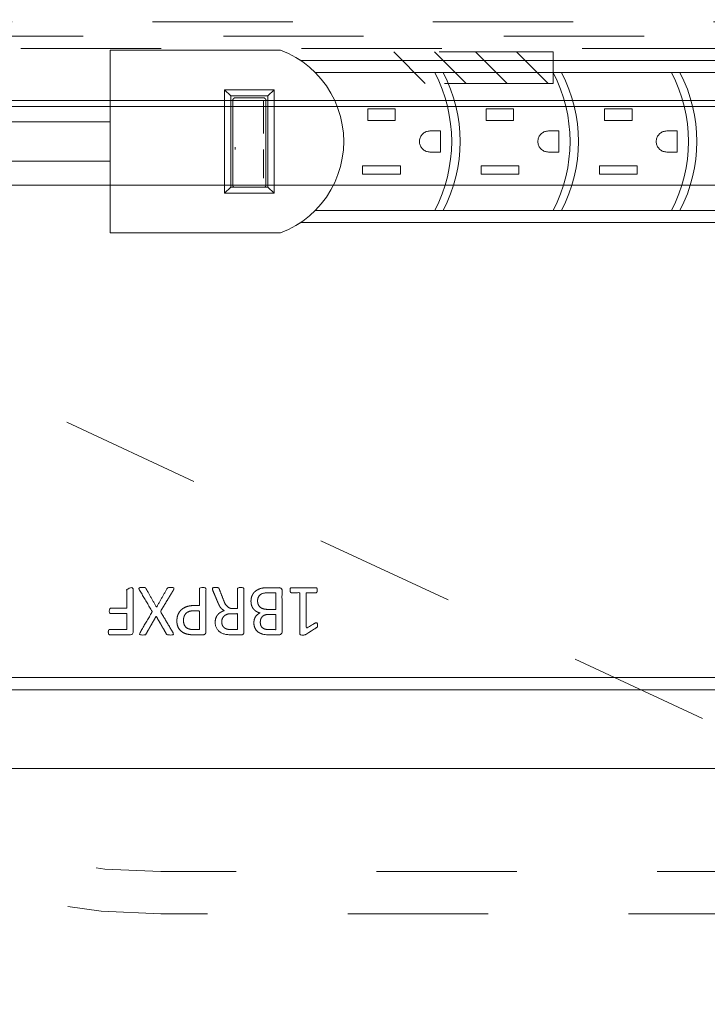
# Model space of a CAD drawing. Header units: inches. Extents: x -465 to -303, y -234 to 7.
# Tile 47 of 81: x -370.61 to -364.07, y -10.67 to -1.31. Entities that reach past the tile are written whole.
import ezdxf

# ---------------------------------------------------------------- set-up
doc = ezdxf.new("R2010")
doc.units = ezdxf.units.IN
doc.header["$LTSCALE"] = 32
doc.header["$MEASUREMENT"] = 0
doc.linetypes.add('Dash Style-1', pattern=[0.083328, 0.041656, -0.041672])
for name, color, linetype, lineweight in [('DashLine', 7, 'Dash Style-1', 13), ('Drawing', 7, 'Continuous', 18), ('None', 7, 'Continuous', 18), ('SolidLine', 7, 'Continuous', 15)]:
    doc.layers.add(name, color=color, linetype=linetype, lineweight=lineweight)
doc.layers.add('Electrical', color=1, linetype='Dash Style-1', lineweight=15, true_color=0xff0000)
doc.layers.add('Metal_Black', color=7, linetype='Continuous', lineweight=13, true_color=0x4c4c4c)

# ---------------------------------------------------------------- blocks, each defined once
blk = doc.blocks.new('Group-11')
at = {"layer": 'DashLine'}
blk.add_line((36.0551, -8.8583), (52.2331, -16.4022), dxfattribs=at)
at = {"layer": 'DashLine', "flags": 128}
blk.add_lwpolyline([(36.3701, -7.3031), (71.5591, -7.3031), (71.5591, -8.0512), (36.3701, -8.0512)], close=True, dxfattribs=at)
at = {"layer": 'SolidLine', "flags": 128}
for points in [[(0.748, -0.7677), (89.2126, -0.7677), (89.2126, -8.0512), (0.748, -8.0512)], [(36.0551, -8.1102), (53.9055, -8.1102), (53.9055, -8.8583), (36.0551, -8.8583)]]:
    blk.add_lwpolyline(points, close=True, dxfattribs=at)
blk = doc.blocks.new('Group-12')
at = {"layer": 'None'}
blk.add_blockref('Group-11', (0, 0), dxfattribs=at)
blk = doc.blocks.new('SL Utility Cabinet (2D)')
at = {"layer": 'None'}
blk.add_blockref('Group-12', (0, 0), dxfattribs=at)
at = {"layer": 'Drawing', "color": 0, "flags": 1}
for tag in ['Tag', 'Catalog', 'Option1', 'Option2', 'Option3', 'Option4', 'Option5', 'Option6', 'Option7', 'Option8', 'Option9', 'Option10', 'Option11', 'Option12', 'Custom', 'FinishGroup', 'Discount', 'Item2', 'Item3', 'Item6', 'Item8', 'Item9', 'Item10', 'Item12', 'Item13', 'Item16', 'Item18', 'Item19', 'Item20', 'Item21', 'Item22', 'Item23', 'Item24', 'Item25', 'Item1', 'Item4', 'Item5', 'Item7', 'Item11', 'Item14', 'Item15', 'Item17']:
    blk.add_attdef(tag, (-51.5879, 4.5517), '', height=0.00709, dxfattribs=at)
blk = doc.blocks.new('Group-78')
at = {"layer": 'SolidLine'}
for p, q in [((-2.9059, 0.8925), (-4.5259, 0.8925)), ((-4.5259, 0.8925), (-4.5259, -0.8475)), ((-2.8322, 0.8608), (-2.9059, 0.8925)), ((-2.7615, 0.8228), (-2.8322, 0.8608)), ((-2.7138, 0.7925), (-2.7615, 0.8228)), ((-2.6943, 0.7789), (-2.7615, 0.8228)), ((-2.6943, 0.7789), (-2.7138, 0.7925)), ((4.4841, 0.7925), (-2.7138, 0.7925)), ((-2.6311, 0.7294), (-2.6943, 0.7789)), ((-2.5725, 0.6746), (-2.6311, 0.7294)), ((-2.5188, 0.615), (-2.5725, 0.6746)), ((-2.4704, 0.5509), (-2.5188, 0.615)), ((-2.9666, 0.513), (-3.439, 0.513)), ((-3.3799, 0.4556), (-3.439, 0.513)), ((-3.439, 0.513), (-3.439, -0.468)), ((-3.0256, 0.4556), (-2.9666, 0.513)), ((-2.9666, -0.468), (-2.9666, 0.513)), ((-2.4278, 0.483), (-2.4704, 0.5509)), ((-2.3911, 0.4116), (-2.4278, 0.483)), ((-3.0256, 0.4556), (-3.3799, 0.4556)), ((-3.3799, -0.4106), (-3.3799, 0.4556)), ((-3.3602, 0.4161), (-3.3603, 0.4141)), ((-3.3603, 0.4141), (-3.3603, -0.3921)), ((-3.3599, 0.4181), (-3.3602, 0.4161)), ((-3.3598, 0.4186), (-3.3599, 0.4181)), ((-3.3594, 0.4205), (-3.3598, 0.4186)), ((-3.3588, 0.4224), (-3.3594, 0.4205)), ((-3.358, 0.4242), (-3.3588, 0.4224)), ((-3.357, 0.426), (-3.358, 0.4242)), ((-3.3568, 0.4264), (-3.357, 0.426)), ((-3.3557, 0.428), (-3.3568, 0.4264)), ((-3.3545, 0.4296), (-3.3557, 0.428)), ((-3.3531, 0.4311), (-3.3545, 0.4296)), ((-3.3516, 0.4324), (-3.3531, 0.4311)), ((-3.3498, 0.4338), (-3.3516, 0.4324)), ((-3.3481, 0.4348), (-3.3498, 0.4338)), ((-3.3463, 0.4357), (-3.3481, 0.4348)), ((-3.3445, 0.4364), (-3.3463, 0.4357)), ((-3.3426, 0.437), (-3.3445, 0.4364)), ((-3.3406, 0.4374), (-3.3426, 0.437)), ((-3.3386, 0.4377), (-3.3406, 0.4374)), ((-3.3366, 0.4378), (-3.3386, 0.4377)), ((-3.0689, 0.4378), (-3.3366, 0.4378)), ((-3.0669, 0.4377), (-3.0689, 0.4378)), ((-3.0689, 0.4143), (-3.0689, 0.0999)), ((-3.0649, 0.4374), (-3.0669, 0.4377)), ((-3.063, 0.437), (-3.0649, 0.4374)), ((-3.0611, 0.4364), (-3.063, 0.437)), ((-3.0592, 0.4357), (-3.0611, 0.4364)), ((-3.0575, 0.4348), (-3.0592, 0.4357)), ((-3.0558, 0.4338), (-3.0575, 0.4348)), ((-3.0542, 0.4326), (-3.0558, 0.4338)), ((-3.0539, 0.4324), (-3.0542, 0.4326)), ((-3.0524, 0.4311), (-3.0539, 0.4324)), ((-3.0511, 0.4296), (-3.0524, 0.4311)), ((-3.0498, 0.428), (-3.0511, 0.4296)), ((-3.0487, 0.4264), (-3.0498, 0.428)), ((-3.0485, 0.426), (-3.0487, 0.4264)), ((-3.0476, 0.4242), (-3.0485, 0.426)), ((-3.0468, 0.4224), (-3.0476, 0.4242)), ((-3.0462, 0.4205), (-3.0468, 0.4224)), ((-3.0457, 0.4186), (-3.0462, 0.4205)), ((-3.0457, 0.4181), (-3.0457, 0.4186)), ((-3.0454, 0.4161), (-3.0457, 0.4181)), ((-3.0453, 0.4141), (-3.0454, 0.4161)), ((-3.0453, -0.3921), (-3.0453, 0.4141)), ((-3.0256, 0.4556), (-3.0256, -0.4106)), ((-2.3607, 0.3373), (-2.3911, 0.4116)), ((-2.3369, 0.2607), (-2.3607, 0.3373)), ((-1.8159, 0.3325), (-2.0759, 0.3325)), ((-2.0759, 0.2225), (-2.0759, 0.3325)), ((-1.8159, 0.3325), (-1.8159, 0.2225)), ((-0.6909, 0.3325), (-0.9509, 0.3325)), ((-0.9509, 0.2225), (-0.9509, 0.3325)), ((-0.6909, 0.3325), (-0.6909, 0.2225)), ((0.4341, 0.3325), (0.1741, 0.3325)), ((0.1741, 0.2225), (0.1741, 0.3325)), ((0.4341, 0.3325), (0.4341, 0.2225)), ((-4.5259, 0.21), (-7.7059, 0.21)), ((-2.3197, 0.1823), (-2.3369, 0.2607)), ((-1.8159, 0.2225), (-2.0759, 0.2225)), ((-0.6909, 0.2225), (-0.9509, 0.2225)), ((0.4341, 0.2225), (0.1741, 0.2225)), ((-2.3093, 0.1027), (-2.3197, 0.1823)), ((-2.3059, 0.0225), (-2.3093, 0.1027)), ((-1.5566, 0.0932), (-1.5502, 0.0991)), ((-1.5502, 0.0991), (-1.5432, 0.1044)), ((-1.5432, 0.1044), (-1.5359, 0.1091)), ((-1.5359, 0.1091), (-1.5281, 0.1131)), ((-1.5281, 0.1131), (-1.5201, 0.1165)), ((-1.5201, 0.1165), (-1.5118, 0.1191)), ((-1.5118, 0.1191), (-1.5032, 0.121)), ((-1.5032, 0.121), (-1.4946, 0.1221)), ((-1.4946, 0.1221), (-1.4859, 0.1225)), ((-1.3859, 0.1225), (-1.4859, 0.1225)), ((-1.3859, 0.1225), (-1.3859, -0.0775)), ((-0.4316, 0.0932), (-0.4252, 0.0991)), ((-0.4252, 0.0991), (-0.4182, 0.1044)), ((-0.4182, 0.1044), (-0.4109, 0.1091)), ((-0.4109, 0.1091), (-0.4031, 0.1131)), ((-0.4031, 0.1131), (-0.3951, 0.1165)), ((-0.3951, 0.1165), (-0.3868, 0.1191)), ((-0.3868, 0.1191), (-0.3782, 0.121)), ((-0.3782, 0.121), (-0.3696, 0.1221)), ((-0.3696, 0.1221), (-0.3609, 0.1225)), ((-0.2609, 0.1225), (-0.3609, 0.1225)), ((-0.2609, 0.1225), (-0.2609, -0.0775)), ((0.6934, 0.0932), (0.6998, 0.0991)), ((0.6998, 0.0991), (0.7068, 0.1044)), ((0.7068, 0.1044), (0.7141, 0.1091)), ((0.7141, 0.1091), (0.7219, 0.1131)), ((0.7219, 0.1131), (0.7299, 0.1165)), ((0.7299, 0.1165), (0.7382, 0.1191)), ((0.7382, 0.1191), (0.7468, 0.121)), ((0.7468, 0.121), (0.7554, 0.1221)), ((0.7554, 0.1221), (0.7641, 0.1225)), ((0.8641, 0.1225), (0.7641, 0.1225)), ((0.8641, 0.1225), (0.8641, -0.0775)), ((-2.3093, -0.0577), (-2.3059, 0.0225)), ((-1.5859, 0.0225), (-1.5855, 0.0312)), ((-1.5855, 0.0138), (-1.5859, 0.0225)), ((-1.5855, 0.0312), (-1.5844, 0.0399)), ((-1.5844, 0.0051), (-1.5855, 0.0138)), ((-1.5844, 0.0399), (-1.5825, 0.0484)), ((-1.5825, -0.0034), (-1.5844, 0.0051)), ((-1.5825, 0.0484), (-1.5798, 0.0567)), ((-1.5798, 0.0567), (-1.5765, 0.0648)), ((-1.5765, 0.0648), (-1.5725, 0.0725)), ((-1.5725, 0.0725), (-1.5678, 0.0799)), ((-1.5678, 0.0799), (-1.5625, 0.0868)), ((-1.5625, 0.0868), (-1.5566, 0.0932)), ((-0.4609, 0.0225), (-0.4605, 0.0312)), ((-0.4605, 0.0138), (-0.4609, 0.0225)), ((-0.4605, 0.0312), (-0.4594, 0.0399)), ((-0.4594, 0.0051), (-0.4605, 0.0138)), ((-0.4594, 0.0399), (-0.4575, 0.0484)), ((-0.4575, -0.0034), (-0.4594, 0.0051)), ((-0.4575, 0.0484), (-0.4548, 0.0567)), ((-0.4548, 0.0567), (-0.4515, 0.0648)), ((-0.4515, 0.0648), (-0.4475, 0.0725)), ((-0.4475, 0.0725), (-0.4428, 0.0799)), ((-0.4428, 0.0799), (-0.4375, 0.0868)), ((-0.4375, 0.0868), (-0.4316, 0.0932)), ((0.6641, 0.0225), (0.6645, 0.0312)), ((0.6645, 0.0138), (0.6641, 0.0225)), ((0.6645, 0.0312), (0.6656, 0.0399)), ((0.6656, 0.0051), (0.6645, 0.0138)), ((0.6656, 0.0399), (0.6675, 0.0484)), ((0.6675, -0.0034), (0.6656, 0.0051)), ((0.6675, 0.0484), (0.6702, 0.0567)), ((0.6702, 0.0567), (0.6735, 0.0648)), ((0.6735, 0.0648), (0.6775, 0.0725)), ((0.6775, 0.0725), (0.6822, 0.0799)), ((0.6822, 0.0799), (0.6875, 0.0868)), ((0.6875, 0.0868), (0.6934, 0.0932)), ((-3.3366, -0.0301), (-3.3366, -0.0539)), ((-3.0689, -0.0539), (-3.0689, -0.3272)), ((-2.3197, -0.1372), (-2.3093, -0.0577)), ((-1.5798, -0.0117), (-1.5825, -0.0034)), ((-1.5765, -0.0197), (-1.5798, -0.0117)), ((-1.5725, -0.0275), (-1.5765, -0.0197)), ((-1.5678, -0.0348), (-1.5725, -0.0275)), ((-1.5625, -0.0418), (-1.5678, -0.0348)), ((-1.5566, -0.0482), (-1.5625, -0.0418)), ((-1.5502, -0.0541), (-1.5566, -0.0482)), ((-1.5432, -0.0594), (-1.5502, -0.0541)), ((-1.5359, -0.0641), (-1.5432, -0.0594)), ((-1.5281, -0.0681), (-1.5359, -0.0641)), ((-1.5201, -0.0715), (-1.5281, -0.0681)), ((-1.5118, -0.0741), (-1.5201, -0.0715)), ((-1.5032, -0.076), (-1.5118, -0.0741)), ((-1.4946, -0.0771), (-1.5032, -0.076)), ((-1.4859, -0.0775), (-1.4946, -0.0771)), ((-1.3859, -0.0775), (-1.4859, -0.0775)), ((-0.4548, -0.0117), (-0.4575, -0.0034)), ((-0.4515, -0.0197), (-0.4548, -0.0117)), ((-0.4475, -0.0275), (-0.4515, -0.0197)), ((-0.4428, -0.0348), (-0.4475, -0.0275)), ((-0.4375, -0.0418), (-0.4428, -0.0348)), ((-0.4316, -0.0482), (-0.4375, -0.0418)), ((-0.4252, -0.0541), (-0.4316, -0.0482)), ((-0.4182, -0.0594), (-0.4252, -0.0541)), ((-0.4109, -0.0641), (-0.4182, -0.0594)), ((-0.4031, -0.0681), (-0.4109, -0.0641)), ((-0.3951, -0.0715), (-0.4031, -0.0681)), ((-0.3868, -0.0741), (-0.3951, -0.0715)), ((-0.3782, -0.076), (-0.3868, -0.0741)), ((-0.3696, -0.0771), (-0.3782, -0.076)), ((-0.3609, -0.0775), (-0.3696, -0.0771)), ((-0.2609, -0.0775), (-0.3609, -0.0775)), ((0.6702, -0.0117), (0.6675, -0.0034)), ((0.6735, -0.0197), (0.6702, -0.0117)), ((0.6775, -0.0275), (0.6735, -0.0197)), ((0.6822, -0.0348), (0.6775, -0.0275)), ((0.6875, -0.0418), (0.6822, -0.0348)), ((0.6934, -0.0482), (0.6875, -0.0418)), ((0.6998, -0.0541), (0.6934, -0.0482)), ((0.7068, -0.0594), (0.6998, -0.0541)), ((0.7141, -0.0641), (0.7068, -0.0594)), ((0.7219, -0.0681), (0.7141, -0.0641)), ((0.7299, -0.0715), (0.7219, -0.0681)), ((0.7382, -0.0741), (0.7299, -0.0715)), ((0.7468, -0.076), (0.7382, -0.0741)), ((0.7554, -0.0771), (0.7468, -0.076)), ((0.7641, -0.0775), (0.7554, -0.0771)), ((0.8641, -0.0775), (0.7641, -0.0775)), ((-4.5259, -0.165), (-7.7059, -0.165)), ((-2.3369, -0.2156), (-2.3197, -0.1372)), ((-2.3607, -0.2923), (-2.3369, -0.2156)), ((-2.1259, -0.2875), (-2.1259, -0.2075)), ((-1.7659, -0.2075), (-2.1259, -0.2075)), ((-1.7659, -0.2075), (-1.7659, -0.2875)), ((-0.6409, -0.2075), (-1.0009, -0.2075)), ((-1.0009, -0.2875), (-1.0009, -0.2075)), ((-0.6409, -0.2075), (-0.6409, -0.2875)), ((0.1241, -0.2875), (0.1241, -0.2075)), ((0.4841, -0.2075), (0.1241, -0.2075)), ((0.4841, -0.2075), (0.4841, -0.2875)), ((-3.0689, -0.3272), (-3.0684, -0.3272)), ((-2.4278, -0.4379), (-2.3911, -0.3665)), ((-2.3911, -0.3665), (-2.3607, -0.2923)), ((-1.7659, -0.2875), (-2.1259, -0.2875)), ((-0.6409, -0.2875), (-1.0009, -0.2875)), ((0.4841, -0.2875), (0.1241, -0.2875)), ((-3.439, -0.468), (-3.3799, -0.4106)), ((-2.9666, -0.468), (-3.439, -0.468)), ((-3.0256, -0.4106), (-3.3799, -0.4106)), ((-3.3603, -0.3921), (-3.3602, -0.3939)), ((-3.3602, -0.3939), (-3.3599, -0.3958)), ((-3.3599, -0.3958), (-3.3595, -0.3977)), ((-3.3595, -0.3977), (-3.359, -0.3995)), ((-3.359, -0.3995), (-3.3583, -0.4012)), ((-3.3583, -0.4012), (-3.3574, -0.4029)), ((-3.3574, -0.4029), (-3.3564, -0.4045)), ((-3.3564, -0.4045), (-3.3553, -0.4061)), ((-3.3553, -0.4061), (-3.354, -0.4075)), ((-3.354, -0.4075), (-3.3526, -0.4088)), ((-3.3526, -0.4088), (-3.3512, -0.4101)), ((-3.3504, -0.4106), (-3.3512, -0.4101)), ((-3.0544, -0.4101), (-3.0551, -0.4106)), ((-3.0544, -0.4101), (-3.0529, -0.4088)), ((-3.0529, -0.4088), (-3.0515, -0.4075)), ((-3.0515, -0.4075), (-3.0503, -0.4061)), ((-3.0503, -0.4061), (-3.0491, -0.4045)), ((-3.0491, -0.4045), (-3.0482, -0.4029)), ((-3.0482, -0.4029), (-3.0473, -0.4012)), ((-3.0473, -0.4012), (-3.0466, -0.3995)), ((-3.0466, -0.3995), (-3.046, -0.3977)), ((-3.046, -0.3977), (-3.0456, -0.3958)), ((-3.0456, -0.3958), (-3.0454, -0.3939)), ((-3.0454, -0.3939), (-3.0453, -0.3921)), ((-3.0256, -0.4106), (-2.9666, -0.468)), ((-2.4704, -0.5059), (-2.4278, -0.4379)), ((-2.5188, -0.5699), (-2.4704, -0.5059)), ((-2.6311, -0.6844), (-2.5725, -0.6296)), ((-2.5725, -0.6296), (-2.5188, -0.5699)), ((-2.7615, -0.7778), (-2.6943, -0.7339)), ((-2.7615, -0.7778), (-2.7138, -0.7475)), ((-2.7138, -0.7475), (-2.6943, -0.7339)), ((4.4841, -0.7475), (-2.7138, -0.7475)), ((-2.6943, -0.7339), (-2.6311, -0.6844)), ((-2.9059, -0.8475), (-2.8322, -0.8158)), ((-2.8322, -0.8158), (-2.7615, -0.7778)), ((-2.9059, -0.8475), (-4.5259, -0.8475))]:
    blk.add_line(p, q, dxfattribs=at)
blk = doc.blocks.new('MP-Plug (2D)')
at = {"layer": 'SolidLine'}
for p, q in [((4.5835, 0.6775), (-2.5756, 0.6775)), ((4.5835, -0.6325), (-2.5756, -0.6325))]:
    blk.add_line(p, q, dxfattribs=at)
for centre in [(-2.7, 0.0225), (-2.6201, 0.0225), (-1.575, 0.0225), (-1.4951, 0.0225), (-0.45, 0.0225), (-0.3701, 0.0225)]:
    blk.add_arc(centre, 1.4201, 332.53273, 27.46727, dxfattribs=at)
at = {"layer": 'SolidLine', "color": 7}
blk.add_blockref('Group-78', (0, 0), dxfattribs=at)
blk = doc.blocks.new('Group-79')
at = {"layer": 'Metal_Black', "color": 7}
for points, knots in [([(5.7806, -1.7137), (5.7733, -1.7137), (5.7594, -1.7109), (5.7566, -1.7026), (5.7566, -1.5835), (5.7566, -1.4645), (5.7585, -1.4608), (5.764, -1.4571), (5.7733, -1.4553), (5.7862, -1.4553), (5.7954, -1.4571), (5.8009, -1.459), (5.8046, -1.4645), (5.8046, -1.5134), (5.8046, -1.5605), (5.9744, -1.5605), (6.1442, -1.5605), (6.1184, -1.5171), (6.0925, -1.4737), (6.0907, -1.4682), (6.0888, -1.459), (6.0925, -1.4553), (6.1036, -1.4534), (6.116, -1.4534), (6.1257, -1.4534), (6.1313, -1.4553), (6.135, -1.459), (6.1368, -1.4627), (6.17, -1.5143), (6.2032, -1.566), (6.2051, -1.5679), (6.2051, -1.5716), (6.2069, -1.5771), (6.2069, -1.5942), (6.2069, -1.6122), (6.2032, -1.6177), (6.1996, -1.6195), (6.0012, -1.6195), (5.8046, -1.6195), (5.8046, -1.6601), (5.8046, -1.7044), (5.8009, -1.7081), (5.7954, -1.7118), (5.7862, -1.7137), (5.7806, -1.7137)], [0, 0, 0, 0.00261, 0.007831, 0.010441, 0.176195, 0.178805, 0.181415, 0.184026, 0.186636, 0.188594, 0.190551, 0.192509, 0.194467, 0.244389, 0.244389, 0.424498, 0.424498, 0.47805, 0.47805, 0.484241, 0.490432, 0.496622, 0.502813, 0.507071, 0.510941, 0.514811, 0.518682, 0.518682, 0.576295, 0.576295, 0.578743, 0.58119, 0.583638, 0.590247, 0.593184, 0.596122, 0.599059, 0.911881, 0.911881, 0.976501, 0.982376, 0.988251, 0.994125, 1, 1, 1]), ([(5.8858, -2.0848), (5.8637, -2.0848), (5.8286, -2.0737), (5.7991, -2.0552), (5.7788, -2.0276), (5.7566, -1.9777), (5.7566, -1.8707), (5.7566, -1.8043), (5.7677, -1.7895), (5.9809, -1.7895), (6.194, -1.7895), (6.2051, -1.8043), (6.2051, -1.8624), (6.2051, -1.9537), (6.1885, -2.0054), (6.1608, -2.0386), (6.1184, -2.0571), (6.0759, -2.0571), (6.0464, -2.0497), (6.0224, -2.0349), (6.0021, -2.0109), (5.9966, -1.998), (5.9929, -2.0165), (5.9744, -2.0479), (5.9467, -2.0718), (5.908, -2.0848), (5.8858, -2.0848)], [0, 0, 0, 0.031455, 0.06291, 0.094366, 0.125821, 0.188731, 0.266159, 0.275837, 0.285516, 0.435531, 0.44521, 0.454888, 0.521427, 0.574659, 0.627891, 0.681123, 0.734355, 0.762747, 0.791139, 0.819531, 0.847924, 0.847924, 0.885943, 0.923962, 0.961981, 1, 1, 1]), ([(5.8821, -2.022), (5.9024, -2.022), (5.932, -2.0091), (5.9523, -1.9851), (5.9633, -1.9482), (5.9633, -1.8845), (5.9633, -1.8485), (5.8849, -1.8485), (5.8065, -1.8485), (5.8065, -1.8919), (5.8065, -1.9759), (5.8342, -2.0091), (5.8637, -2.022), (5.8821, -2.022)], [0, 0, 0, 0.079156, 0.158312, 0.237468, 0.316624, 0.419526, 0.419526, 0.643799, 0.643799, 0.767809, 0.883905, 0.941952, 1, 1, 1]), ([(6.0851, -1.9962), (6.1017, -1.9962), (6.1276, -1.987), (6.146, -1.9667), (6.1553, -1.9353), (6.1553, -1.8799), (6.1553, -1.8485), (6.0833, -1.8485), (6.0113, -1.8485), (6.0113, -1.8827), (6.0113, -1.939), (6.0224, -1.9685), (6.0427, -1.987), (6.0704, -1.9962), (6.0851, -1.9962)], [0, 0, 0, 0.074499, 0.148998, 0.223496, 0.297995, 0.395417, 0.395417, 0.61891, 0.61891, 0.724928, 0.793696, 0.862464, 0.931232, 1, 1, 1]), ([(5.7659, -2.4511), (5.7622, -2.4511), (5.7585, -2.4492), (5.7566, -2.4419), (5.7548, -2.4289), (5.7548, -2.4105), (5.7566, -2.3994), (5.7585, -2.392), (5.764, -2.3883), (5.7696, -2.3865), (5.8222, -2.3662), (5.8748, -2.3459), (5.8932, -2.3385), (5.9227, -2.3237), (5.9449, -2.3016), (5.956, -2.2721), (5.956, -2.2324), (5.956, -2.213), (5.8609, -2.213), (5.7622, -2.213), (5.7585, -2.2093), (5.7566, -2.2019), (5.7548, -2.1909), (5.7548, -2.1743), (5.7566, -2.1632), (5.7585, -2.1558), (5.7622, -2.1521), (5.9735, -2.1521), (6.194, -2.1521), (6.2051, -2.1669), (6.2051, -2.2222), (6.2051, -2.2868), (6.2032, -2.309), (6.2014, -2.3182), (6.1977, -2.344), (6.1774, -2.3846), (6.1479, -2.4105), (6.1091, -2.4252), (6.0648, -2.4252), (6.0279, -2.4123), (6.0002, -2.3902), (5.9818, -2.357), (5.9744, -2.3385), (5.9689, -2.3496), (5.9541, -2.368), (5.9338, -2.3828), (5.9061, -2.3957), (5.8895, -2.4031), (5.8406, -2.4234), (5.7917, -2.4437), (5.7788, -2.4492), (5.7677, -2.4511), (5.7659, -2.4511)], [0, 0, 0, 0.004018, 0.008035, 0.012053, 0.01607, 0.020088, 0.024105, 0.028123, 0.03214, 0.03214, 0.070951, 0.070951, 0.084634, 0.098317, 0.112001, 0.125684, 0.138745, 0.138745, 0.202807, 0.205295, 0.207782, 0.21027, 0.212758, 0.214748, 0.216739, 0.218729, 0.220719, 0.332671, 0.339637, 0.346603, 0.391882, 0.407555, 0.423229, 0.423229, 0.466696, 0.510164, 0.553631, 0.597099, 0.640566, 0.684033, 0.727501, 0.770968, 0.770968, 0.798042, 0.825115, 0.852188, 0.879262, 0.879262, 0.958132, 0.958132, 0.979066, 1, 1, 1]), ([(6.0796, -2.3625), (6.1073, -2.3625), (6.1423, -2.3385), (6.1516, -2.3108), (6.1534, -2.3016), (6.1553, -2.2795), (6.1553, -2.2379), (6.1553, -2.213), (6.0796, -2.213), (6.0039, -2.213), (6.0039, -2.2416), (6.0039, -2.2942), (6.015, -2.3274), (6.0372, -2.3514), (6.0648, -2.3625), (6.0796, -2.3625)], [0, 0, 0, 0.142515, 0.285031, 0.285031, 0.330993, 0.376955, 0.445899, 0.445899, 0.655281, 0.655281, 0.734439, 0.800829, 0.867219, 0.93361, 1, 1, 1]), ([(6.0741, -2.7891), (6.039, -2.7891), (5.9855, -2.7669), (5.9486, -2.7263), (5.9264, -2.6673), (5.9264, -2.5999), (5.9264, -2.575), (5.8461, -2.575), (5.7622, -2.575), (5.7585, -2.5713), (5.7566, -2.5639), (5.7548, -2.5529), (5.7548, -2.5362), (5.7566, -2.5252), (5.7585, -2.5178), (5.7622, -2.5141), (5.9726, -2.5141), (6.1922, -2.5141), (6.2051, -2.5289), (6.2051, -2.5861), (6.2051, -2.6488), (6.2014, -2.6747), (6.194, -2.7116), (6.1719, -2.7485), (6.1405, -2.7762), (6.0981, -2.7891), (6.0741, -2.7891)], [0, 0, 0, 0.066268, 0.132535, 0.198803, 0.26507, 0.303966, 0.303966, 0.429297, 0.43506, 0.440822, 0.446584, 0.452347, 0.456957, 0.461567, 0.466177, 0.470786, 0.728938, 0.745073, 0.761208, 0.845107, 0.870922, 0.896738, 0.922553, 0.948369, 0.974184, 1, 1, 1]), ([(6.0685, -2.7263), (6.0962, -2.7263), (6.1331, -2.706), (6.1497, -2.6765), (6.1553, -2.6451), (6.1553, -2.6018), (6.1553, -2.575), (6.0658, -2.575), (5.9763, -2.575), (5.9763, -2.6018), (5.9763, -2.6544), (5.9892, -2.6913), (6.015, -2.7153), (6.0482, -2.7263), (6.0685, -2.7263)], [0, 0, 0, 0.053098, 0.106195, 0.159293, 0.212391, 0.297937, 0.297937, 0.584068, 0.584068, 0.669615, 0.752211, 0.834807, 0.917404, 1, 1, 1]), ([(5.7788, -3.1445), (5.7714, -3.1482), (5.7622, -3.1501), (5.7566, -3.1445), (5.7548, -3.1298), (5.7548, -3.1099), (5.7548, -3.0947), (5.7585, -3.0873), (5.7622, -3.0836), (5.7659, -3.0818), (5.8545, -3.032), (5.943, -2.9821), (5.8545, -2.9323), (5.7659, -2.8825), (5.7622, -2.8806), (5.7585, -2.8751), (5.7548, -2.8696), (5.7548, -2.8543), (5.7548, -2.8345), (5.7576, -2.8151), (5.7714, -2.8179), (5.7788, -2.8216), (5.8812, -2.8834), (5.9836, -2.9452), (6.0833, -2.8862), (6.1829, -2.8271), (6.1903, -2.8234), (6.2042, -2.8207), (6.2069, -2.84), (6.2069, -2.864), (6.2051, -2.877), (6.2032, -2.8843), (6.1977, -2.888), (6.1959, -2.8899), (6.1119, -2.9379), (6.0279, -2.9858), (6.1119, -3.0338), (6.1959, -3.0818), (6.1977, -3.0836), (6.2032, -3.0855), (6.2051, -3.0929), (6.2069, -3.1039), (6.2069, -3.1261), (6.2042, -3.1455), (6.1903, -3.1427), (6.1829, -3.139), (6.0842, -3.0809), (5.9855, -3.0227), (5.8821, -3.0836), (5.7788, -3.1445)], [0, 0, 0, 0.005797, 0.011593, 0.01739, 0.023187, 0.027776, 0.031157, 0.034538, 0.03792, 0.03792, 0.121199, 0.121199, 0.204479, 0.204479, 0.20786, 0.211241, 0.214623, 0.219212, 0.225008, 0.236602, 0.242398, 0.242398, 0.326423, 0.326423, 0.407782, 0.407782, 0.413578, 0.425171, 0.430968, 0.435937, 0.440905, 0.445874, 0.450842, 0.450842, 0.634953, 0.634953, 0.819063, 0.819063, 0.824031, 0.829, 0.833968, 0.838937, 0.843905, 0.853843, 0.858811, 0.858811, 0.927786, 0.927786, 1, 1, 1]), ([(6.1793, -3.4407), (6.1719, -3.4407), (6.1626, -3.4389), (6.1571, -3.4352), (6.1534, -3.4315), (6.1534, -3.3466), (6.1534, -3.2654), (6.0778, -3.2654), (6.0021, -3.2654), (6.0021, -3.3429), (6.0021, -3.4223), (5.9984, -3.426), (5.9929, -3.4297), (5.9836, -3.4315), (5.9707, -3.4315), (5.9615, -3.4297), (5.956, -3.426), (5.9523, -3.4223), (5.9523, -3.3429), (5.9523, -3.2654), (5.8591, -3.2654), (5.764, -3.2654), (5.7585, -3.2617), (5.7566, -3.2544), (5.7548, -3.2433), (5.7548, -3.2267), (5.7566, -3.2156), (5.7585, -3.2082), (5.764, -3.2045), (5.9735, -3.2045), (6.194, -3.2045), (6.2051, -3.2193), (6.2051, -3.3273), (6.2051, -3.4315), (6.2014, -3.4352), (6.1959, -3.4389), (6.1848, -3.4407), (6.1793, -3.4407)], [0, 0, 0, 0.005582, 0.011164, 0.016746, 0.022328, 0.14513, 0.14513, 0.259559, 0.259559, 0.376779, 0.37957, 0.382361, 0.385152, 0.387943, 0.390037, 0.39213, 0.394223, 0.396316, 0.484232, 0.484232, 0.589939, 0.592032, 0.594126, 0.596219, 0.598312, 0.599987, 0.601661, 0.603336, 0.605011, 0.7934, 0.805122, 0.816844, 0.976556, 0.982417, 0.988278, 0.994139, 1, 1, 1])]:
    blk.add_open_spline(points, degree=2, knots=knots, dxfattribs=at)
blk = doc.blocks.new('1BRPXF_Power_Pantry_30x12_Cred (2D)')
at = {"layer": 'Electrical', "linetype": 'Continuous', "lineweight": 5, "true_color": 0xdd0000}
h = blk.add_hatch(dxfattribs=at)
h.set_pattern_fill('ElectricalHatch', color=12, style=0, pattern_type=2)
h.set_pattern_definition([(45, (0, 0), (-0.333333, -0.72222), [])])
h.paths.add_polyline_path([(0.66, 0.7874), (0.9604, 0.7874), (0.9604, -0.7874), (0.66, -0.7874)])
at = {"layer": 'DashLine', "transparency": 33554687, "flags": 128}
blk.add_lwpolyline([(0.5105, 11.9291, -0.414214), (3.1089, 14.5276), (8.891, 14.5276, -0.414214), (11.4895, 11.9291), (11.4895, -11.9291, -0.414214), (8.891, -14.5276), (3.1089, -14.5276, -0.414214), (0.5105, -11.9291)], format="xyb", close=True, dxfattribs=at)
at = {"layer": 'DashLine', "flags": 128}
for points in [[(0.6286, 11.9291, -0.414214), (3.1089, 14.4094), (8.891, 14.4094, -0.414214), (11.3714, 11.9291), (11.3714, -11.9291, -0.414214), (8.891, -14.4094), (3.1089, -14.4094, -0.414214), (0.6286, -11.9291)], [(3.6634, -9.133), (3.5937, -8.7375, 0.36397), (8.4564, -2.9424), (8.4564, 2.9424, 0.36397), (3.5937, 8.7375), (3.6634, 9.133, -0.36397), (8.858, 2.9424), (8.858, -2.9424, -0.36397)]]:
    blk.add_lwpolyline(points, format="xyb", close=True, dxfattribs=at)
at = {"layer": 'Electrical', "flags": 128}
blk.add_lwpolyline([(0.66, 0.7874), (0.9604, 0.7874), (0.9604, -0.7874), (0.66, -0.7874)], close=True, dxfattribs=at)
at = {"layer": 'Metal_Black', "color": 7}
blk.add_blockref('Group-79', (0, 0), dxfattribs=at)
blk = doc.blocks.new('Group-80')
at = {"layer": 'None', "color": 7, "rotation": 270}
blk.add_blockref('1BRPXF_Power_Pantry_30x12_Cred (2D)', (44.7244, -6.9291), dxfattribs=at)
at = {"layer": 'None', "color": 7}
blk.add_blockref('MP-Plug (2D)', (45.8268, -8.4646), dxfattribs=at)
blk = doc.blocks.new('SL L Desk (2D)')
at = {"layer": 'None'}
blk.add_blockref('Group-80', (0, 0), dxfattribs=at)
at = {"layer": 'Drawing', "color": 0, "flags": 1}
for tag in ['Tag', 'Catalog', 'Option1', 'Option2', 'Option3', 'Option4', 'Option5', 'Option6', 'Option7', 'Option8', 'Option9', 'Option10', 'Option11', 'Option12', 'Custom', 'FinishGroup', 'Discount', 'Item2', 'Item3', 'Item6', 'Item8', 'Item9', 'Item10', 'Item12', 'Item13', 'Item16', 'Item18', 'Item19', 'Item20', 'Item21', 'Item22', 'Item23', 'Item24', 'Item25', 'Item1', 'Item4', 'Item5', 'Item7', 'Item11', 'Item14', 'Item15', 'Item17']:
    blk.add_attdef(tag, (-51.5877, -67.0772), '', height=0.00709, dxfattribs=at)
blk = doc.blocks.new('Group-105')
at = {"layer": 'SolidLine', "flags": 128}
blk.add_lwpolyline([(12.0197, -13.5315), (119.9724, -13.5315), (119.9724, -25.5394), (12.0197, -25.5394)], close=True, dxfattribs=at)
blk = doc.blocks.new('Group-109')
at = {"layer": 'SolidLine', "flags": 128}
blk.add_lwpolyline([(12.0197, -13.5315), (119.9724, -13.5315), (119.9724, -25.5394), (12.0197, -25.5394)], close=True, dxfattribs=at)
blk = doc.blocks.new('Group-110')
at = {"layer": 'SolidLine', "flags": 128}
blk.add_lwpolyline([(47.9908, -25.6575), (84.2178, -25.6575), (84.2178, -26.4055), (47.9908, -26.4055)], close=True, dxfattribs=at)
at = {"layer": 'None'}
for name in ['Group-105', 'Group-109']:
    blk.add_blockref(name, (0, 0), dxfattribs=at)
blk = doc.blocks.new('Group-111')
at = {"layer": 'None'}
blk.add_blockref('Group-110', (0, 0), dxfattribs=at)
blk = doc.blocks.new('SL Overhead (2D)')
at = {"layer": 'None'}
blk.add_blockref('Group-111', (0, 0), dxfattribs=at)
at = {"layer": 'Drawing', "color": 0, "flags": 1}
for tag in ['Tag', 'Catalog', 'Option1', 'Option2', 'Option3', 'Option4', 'Option5', 'Option6', 'Option7', 'Option8', 'Option9', 'Option10', 'Option11', 'Option12', 'Custom', 'FinishGroup', 'Discount', 'Item2', 'Item3', 'Item6', 'Item8', 'Item9', 'Item10', 'Item12', 'Item13', 'Item16', 'Item18', 'Item19', 'Item20', 'Item21', 'Item22', 'Item23', 'Item24', 'Item25', 'Item1', 'Item4', 'Item5', 'Item7', 'Item11', 'Item14', 'Item15', 'Item17']:
    blk.add_attdef(tag, (-63.5938, -151.0265), '', height=0.00709, dxfattribs=at)

msp = doc.modelspace()

# ---------------------------------------------------------------- block references
at = {"layer": 'Drawing'}
msp.add_blockref('SL Utility Cabinet (2D)', (-411.0472, 5.9764), dxfattribs=at)

# ---------------------------------------------------------------- next in the draw order: block references
msp.add_blockref('SL L Desk (2D)', (-411.047, 5.9764), dxfattribs=at)

# ---------------------------------------------------------------- next in the draw order: block references
msp.add_blockref('SL Overhead (2D)', (-423.063, 17.9764), dxfattribs=at)

doc.saveas('drawing.dxf')
